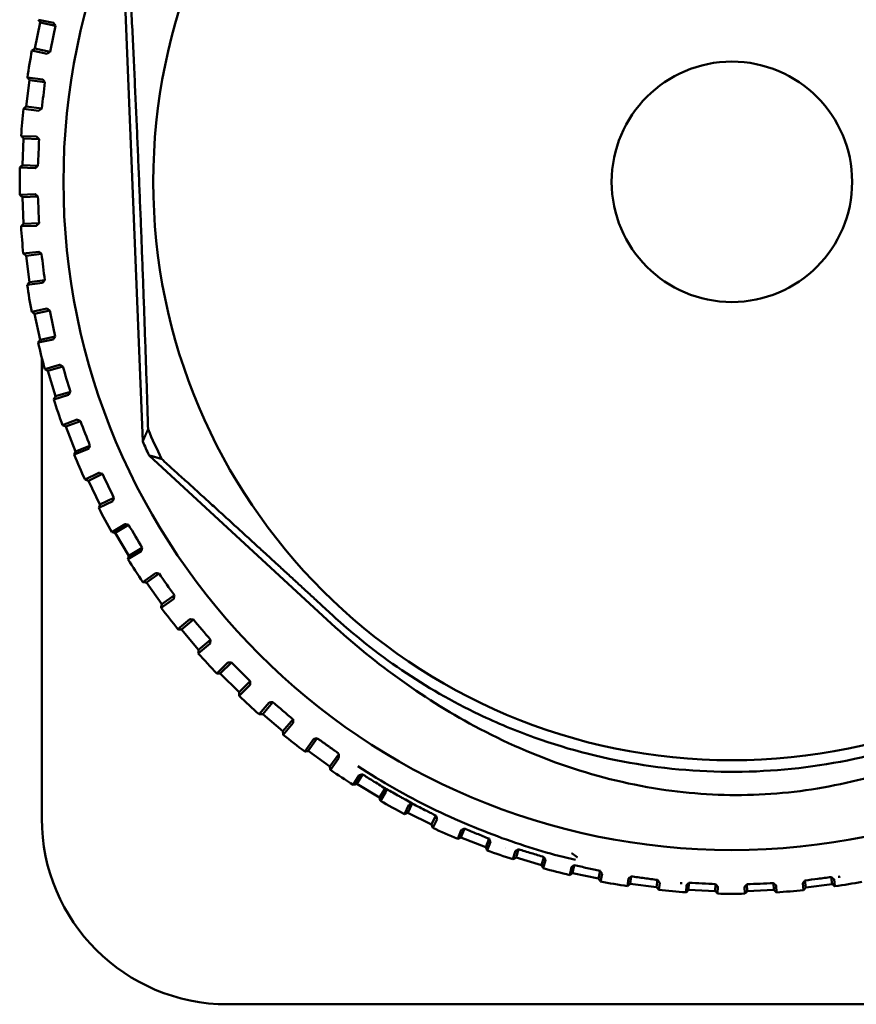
# Model space of a CAD drawing. Header units: millimetres. Extents: x 0 to 2239, y -60 to 841.
# Tile 26 of 151: x 326 to 342, y 390 to 408. Entities that reach past the tile are written whole.
import ezdxf

# ---------------------------------------------------------------- set-up
doc = ezdxf.new("R2010")
doc.units = ezdxf.units.MM
doc.layers.add('Sichtbar (ISO)', color=7, linetype='Continuous', lineweight=50)

msp = doc.modelspace()

# ---------------------------------------------------------------- linework, layer by layer
at = {"layer": 'Sichtbar (ISO)'}
for p, q in [((328.2824, 409.0433), (328.6409, 400.1711)), ((326.7121, 408.063), (326.609, 407.5737)), ((326.676, 408.1184), (326.9617, 408.0581)), ((326.9993, 408.0025), (326.7121, 408.063)), ((326.9993, 408.0025), (326.9841, 408.0253)), ((326.8394, 407.4775), (326.5537, 407.5376)), ((326.8962, 407.5132), (326.609, 407.5737)), ((326.8731, 407.4985), (326.8962, 407.5132)), ((326.5089, 406.9769), (326.4465, 406.4808)), ((326.4683, 407.0291), (326.758, 406.9927)), ((326.8, 406.9403), (326.5089, 406.9769)), ((326.8, 406.9403), (326.783, 406.9618)), ((326.6841, 406.4039), (326.3944, 406.4402)), ((326.7377, 406.4442), (326.4465, 406.4808)), ((326.7159, 406.4276), (326.7377, 406.4442)), ((326.3513, 405.9264), (326.643, 405.914)), ((326.396, 405.8778), (326.3749, 405.3782)), ((326.6892, 405.8654), (326.396, 405.8778)), ((326.6892, 405.8654), (326.6705, 405.8854)), ((326.6179, 405.3212), (326.3262, 405.3335)), ((326.6681, 405.3658), (326.3749, 405.3782)), ((326.6477, 405.3474), (326.6681, 405.3658)), ((326.3257, 404.8179), (326.6174, 404.8296)), ((326.6675, 404.7849), (326.3743, 404.773)), ((326.3743, 404.773), (326.3945, 404.2735)), ((326.6675, 404.7849), (326.6472, 404.8033)), ((326.6414, 404.2367), (326.3497, 404.2249)), ((326.6877, 404.2853), (326.3945, 404.2735)), ((326.6689, 404.2653), (326.6877, 404.2853)), ((326.3918, 403.711), (326.6815, 403.7467)), ((326.7351, 403.7063), (326.4439, 403.6703)), ((326.4439, 403.6703), (326.5052, 403.1741)), ((326.7351, 403.7063), (326.7134, 403.723)), ((326.7965, 403.2101), (326.5052, 403.1741)), ((326.7795, 403.1887), (326.7965, 403.2101)), ((326.7544, 403.1579), (326.4646, 403.122)), ((326.549, 402.6133), (326.8348, 402.6729)), ((326.8916, 402.637), (326.6043, 402.5771)), ((326.6043, 402.5771), (326.7064, 402.0876)), ((326.8916, 402.637), (326.8685, 402.6518)), ((326.9937, 402.1476), (326.7064, 402.0876)), ((326.9785, 402.1248), (326.9937, 402.1476)), ((326.956, 402.092), (326.6702, 402.0323)), ((326.7399, 401.746), (326.7399, 393.0629)), ((326.7963, 401.5324), (327.0763, 401.6153)), ((327.1358, 401.5843), (326.8544, 401.5008)), ((327.1358, 401.5843), (327.1116, 401.5972)), ((326.8544, 401.5008), (326.9966, 401.0215)), ((327.245, 401.0465), (326.9651, 400.9634)), ((327.278, 401.105), (326.9966, 401.0215)), ((327.2647, 401.081), (327.278, 401.105)), ((327.1321, 400.4756), (327.4042, 400.5814)), ((327.4661, 400.5554), (327.1926, 400.4489)), ((327.1926, 400.4489), (327.3739, 399.983)), ((327.4661, 400.5554), (327.4409, 400.5662)), ((327.6474, 400.0894), (327.3739, 399.983)), ((327.6361, 400.0644), (327.6474, 400.0894)), ((327.6194, 400.0284), (327.3473, 399.9225)), ((328.7607, 399.908), (332.1131, 396.8099)), ((327.554, 399.4501), (327.8164, 399.578)), ((327.8802, 399.5572), (327.6165, 399.4285)), ((327.8802, 399.5572), (327.8543, 399.5659)), ((327.6165, 399.4285), (327.8356, 398.9791)), ((328.0765, 399.0447), (327.8141, 398.9166)), ((328.0994, 399.1078), (327.8356, 398.9791)), ((328.0903, 399.082), (328.0994, 399.1078)), ((328.0591, 398.4629), (328.3101, 398.6121)), ((328.3754, 398.5966), (328.1232, 398.4466)), ((328.3754, 398.5966), (328.3488, 398.6031)), ((328.1232, 398.4466), (328.3787, 398.0169)), ((328.6133, 398.1021), (328.3624, 397.9528)), ((328.6309, 398.1669), (328.3787, 398.0169)), ((328.624, 398.1404), (328.6309, 398.1669)), ((328.644, 397.5209), (328.8818, 397.6903)), ((328.9482, 397.6802), (328.7092, 397.5099)), ((328.9482, 397.6802), (328.9212, 397.6845)), ((328.7092, 397.5099), (328.9994, 397.1027)), ((329.2384, 397.273), (328.9994, 397.1027)), ((329.2336, 397.2461), (329.2384, 397.273)), ((329.2262, 397.207), (328.9884, 397.0375)), ((329.3047, 396.6304), (329.5278, 396.8188)), ((329.5947, 396.8143), (329.3706, 396.6248)), ((329.5947, 396.8143), (329.5674, 396.8163)), ((329.3706, 396.6248), (329.6934, 396.243)), ((329.9108, 396.3656), (329.6879, 396.1771)), ((329.9175, 396.4324), (329.6934, 396.243)), ((329.915, 396.4051), (329.9175, 396.4324)), ((330.0367, 395.7974), (330.2434, 396.0036)), ((330.3105, 396.0047), (330.1028, 395.7973)), ((330.3105, 396.0047), (330.2831, 396.0044)), ((330.1028, 395.7973), (330.456, 395.4435)), ((330.6638, 395.6508), (330.456, 395.4435)), ((330.6635, 395.6234), (330.6638, 395.6508)), ((330.6626, 395.5837), (330.456, 395.3774)), ((330.835, 395.0278), (331.024, 395.2504)), ((331.0908, 395.2569), (330.9009, 395.0332)), ((331.0908, 395.2569), (331.0635, 395.2544)), ((330.9009, 395.0332), (331.2821, 394.7097)), ((331.472, 394.9334), (331.2821, 394.7097)), ((331.4764, 394.8664), (331.2875, 394.6438)), ((331.474, 394.9061), (331.472, 394.9334)), ((331.6941, 394.3267), (331.8641, 394.5641)), ((331.9301, 394.5762), (331.7593, 394.3375)), ((331.9301, 394.5762), (331.9031, 394.5715)), ((331.7593, 394.3375), (332.166, 394.0466)), ((332.3328, 394.2797), (332.166, 394.0466)), ((332.3285, 394.1935), (332.1768, 393.9814)), ((332.3141, 394.2997), (332.3328, 394.2797)), ((332.6082, 393.699), (332.7156, 393.8786)), ((332.7802, 393.8959), (332.6723, 393.7151)), ((332.6723, 393.7151), (333.1016, 393.4588)), ((333.2056, 393.633), (333.1016, 393.4588)), ((333.2204, 393.5667), (333.1178, 393.3947)), ((333.571, 393.1488), (333.656, 393.3222)), ((333.719, 393.3447), (333.6335, 393.1702)), ((333.6335, 393.1702), (334.0825, 392.9502)), ((334.1649, 393.1183), (334.0825, 392.9502)), ((334.1852, 393.0536), (334.1039, 392.8877)), ((334.5759, 392.6801), (334.6408, 392.8458)), ((334.7018, 392.8735), (334.6365, 392.7066)), ((334.6365, 392.7066), (335.1021, 392.5244)), ((335.165, 392.6852), (335.1021, 392.5244)), ((335.1906, 392.6224), (335.1286, 392.4638)), ((335.6161, 392.296), (335.6631, 392.4532)), ((335.7216, 392.4858), (335.6743, 392.3273)), ((335.6743, 392.3273), (336.1534, 392.1842)), ((336.199, 392.337), (336.1534, 392.1842)), ((336.2297, 392.2767), (336.1848, 392.1261)), ((336.6845, 391.999), (336.7158, 392.1474)), ((336.7714, 392.1847), (336.7399, 392.0351)), ((336.7399, 392.0351), (337.2291, 391.932)), ((337.2596, 392.0766), (337.2291, 391.932)), ((337.2952, 392.0191), (337.2652, 391.8767)), ((337.7737, 391.7913), (337.7913, 391.9311)), ((337.8437, 391.9729), (337.8259, 391.8319)), ((338.3392, 391.9064), (338.322, 391.7695)), ((341.1165, 391.8968), (341.1325, 391.7669)), ((341.6124, 391.9609), (341.6288, 391.8282)), ((341.6646, 391.9189), (341.6809, 391.7876)), ((337.8259, 391.8319), (338.322, 391.7695)), ((338.3795, 391.8522), (338.3626, 391.7174)), ((338.8764, 391.6743), (338.882, 391.8065)), ((338.9307, 391.8525), (338.9251, 391.719)), ((338.9251, 391.719), (339.4246, 391.6979)), ((339.4302, 391.8287), (339.4246, 391.6979)), ((339.4748, 391.7782), (339.4694, 391.6492)), ((339.985, 391.6487), (339.9799, 391.7762)), ((340.0246, 391.8263), (340.0298, 391.6973)), ((340.0298, 391.6973), (340.5294, 391.7175)), ((340.5242, 391.8465), (340.5294, 391.7175)), ((340.5728, 391.8002), (340.578, 391.6727)), ((341.0919, 391.7148), (341.0761, 391.8429)), ((341.1325, 391.7669), (341.6288, 391.8282)), ((349.2399, 389.5629), (330.2399, 389.5629))]:
    msp.add_line(p, q, dxfattribs=at)
for radius in [12.5922, 10.9, 2.2657]:
    msp.add_circle((339.7399, 405.0629), radius, dxfattribs=at)
for centre, radius, start, end in [((339.7399, 405.0629), 13.4165, 169.37081, 171.57289), ((339.7399, 405.0629), 13.4165, 174.10766, 176.30973), ((339.7399, 405.0629), 13.4165, 178.8445, 181.04658), ((339.7399, 405.0629), 13.4165, 183.58134, 185.78342), ((339.7399, 405.0629), 13.4165, 188.31818, 190.52026), ((339.7399, 405.0629), 13.4165, 193.05502, 195.2571), ((339.7399, 405.0629), 13.4165, 197.79187, 199.99394), ((339.7399, 405.0629), 11.9457, 202.9747, 205.92827), ((339.7399, 405.0629), 12.1292, 203.78511, 205.1509), ((339.7399, 405.0629), 13.4165, 202.52871, 204.73079), ((339.7399, 405.0629), 13.4165, 207.26555, 209.46763), ((339.7399, 405.0629), 13.4165, 212.00239, 214.20447), ((339.7399, 405.0629), 13.4165, 216.73924, 218.94131), ((339.7399, 405.0629), 13.4165, 221.47608, 223.67815), ((339.7399, 405.0629), 13.4165, 226.21292, 228.415), ((339.7399, 405.0629), 13.4165, 230.94976, 233.15184), ((339.7399, 405.0629), 13.4165, 235.6866, 237.88868), ((339.7399, 405.0629), 13.4165, 240.42345, 242.62552), ((330.2399, 393.0629), 3.5, 180, 270), ((339.7399, 405.0629), 13.4165, 245.16029, 247.36236), ((339.7399, 405.0629), 13.4165, 249.89713, 252.09921), ((339.7399, 405.0629), 13.25, 251.23893, 251.24156), ((339.7399, 405.0629), 13.4165, 254.63397, 256.83605), ((339.7399, 405.0629), 13.25, 278.68604, 278.85886), ((339.7399, 405.0629), 13.4165, 259.37081, 261.57289), ((339.7399, 405.0629), 13.4165, 264.10766, 266.30973), ((339.7399, 405.0629), 13.25, 265.76983, 265.94256), ((339.7399, 405.0629), 13.4165, 273.58134, 275.78342), ((339.7399, 405.0629), 13.4165, 278.31818, 280.52026), ((339.7399, 405.0629), 13.4165, 268.8445, 271.04658)]:
    msp.add_arc(centre, radius, start, end, dxfattribs=at)
for centre, major_axis, ratio, start_param, end_param in [((326.7284, 407.8041), (2.648, 12.5693), 0.0174576, 4.6929252, 4.7318528), ((326.5464, 406.7202), (1.601, 12.745), 0.0174576, 4.6929252, 4.7318528), ((326.4546, 405.6251), (0.543, 12.8337), 0.0174576, 4.6929252, 4.7318528), ((326.4536, 404.526), (-0.5186, 12.8347), 0.0174576, 4.6929252, 4.7318528), ((326.5433, 403.4307), (-1.5767, 12.748), 0.0174576, 4.6929252, 4.7318528), ((326.7232, 402.3465), (-2.6241, 12.5743), 0.0174576, 4.6929252, 4.7318528), ((326.9919, 401.2809), (-3.6535, 12.3146), 0.0174576, 4.6929252, 4.7318528), ((327.3478, 400.2411), (-4.6579, 11.9709), 0.0174576, 4.6929252, 4.7318528), ((327.7883, 399.2342), (-5.6306, 11.5453), 0.0174576, 4.6929252, 4.7318528), ((328.3105, 398.2672), (-6.5647, 11.0409), 0.0174576, 4.6929252, 4.7318528), ((328.9107, 397.3465), (-7.4541, 10.4611), 0.0174576, 4.6929252, 4.7318528), ((329.5849, 396.4786), (-8.2925, 9.8098), 0.0174576, 4.6929252, 4.7318528), ((330.3285, 395.6693), (-9.0743, 9.0915), 0.0174576, 4.6929252, 4.7318528), ((331.1363, 394.9242), (-9.794, 8.3111), 0.0174576, 4.6929252, 4.7318528), ((332.2306, 394.3582), (-0.0857, 0.0606), 0.0233277, 3.4789256, 4.4850907), ((332.2442, 394.3495), (0.0701, -0.0502), 0.0174524, 0.0869385, 0.2774065)]:
    msp.add_ellipse(centre, major_axis=major_axis, ratio=ratio, start_param=start_param, end_param=end_param, dxfattribs=at)
for points, weights in [([(328.7418, 400.4002), (328.6115, 404.6132), (328.4015, 408.823)], [1.23096562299, 1.32029098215, 1.23096562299]), ([(328.6409, 400.1711), (328.6928, 400.287), (328.7418, 400.4002)], [1.00009573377, 1.0002702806, 1.00015667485]), ([(328.9967, 399.8397), (328.8805, 399.874), (328.7607, 399.908)], [1.00015185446, 1.00025746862, 1.00009121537]), ([(328.9967, 399.8397), (330.6668, 398.3263), (332.2028, 396.9069)], [1.2314661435, 1.27927488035, 1.27927488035]), ([(332.2512, 394.3465), (332.0907, 394.4614), (331.9301, 394.5762)], [1.69322830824, 1.69337500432, 1.69312184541])]:
    msp.add_rational_spline(points, weights, degree=2, dxfattribs=at)
for points in [[(326.676, 408.1183), (326.676, 408.1184), (326.676, 408.1184), (326.676, 408.1184)], [(326.676, 408.1183), (326.688, 408.0999), (326.7001, 408.0814), (326.7121, 408.063)], [(326.609, 407.5737), (326.5906, 407.5617), (326.5721, 407.5497), (326.5537, 407.5376)], [(326.5537, 407.5376), (326.5537, 407.5376), (326.5537, 407.5376), (326.5537, 407.5376)], [(326.4683, 407.0291), (326.4683, 407.0291), (326.4683, 407.0291), (326.4683, 407.0291)], [(326.4683, 407.0291), (326.4818, 407.0117), (326.4953, 406.9943), (326.5089, 406.9769)], [(326.3943, 406.4403), (326.3943, 406.4403), (326.3943, 406.4403), (326.3944, 406.4403)], [(326.4465, 406.4808), (326.4291, 406.4673), (326.4118, 406.4538), (326.3944, 406.4403)], [(326.3513, 405.9264), (326.3513, 405.9264), (326.3513, 405.9264), (326.3513, 405.9264)], [(326.3513, 405.9264), (326.3662, 405.9102), (326.3811, 405.894), (326.396, 405.8778)], [(326.3749, 405.3782), (326.3586, 405.3633), (326.3424, 405.3484), (326.3262, 405.3335)], [(326.3262, 405.3335), (326.3262, 405.3335), (326.3262, 405.3335), (326.3262, 405.3335)], [(326.3257, 404.8179), (326.3257, 404.8179), (326.3257, 404.8179), (326.3257, 404.8179)], [(326.3257, 404.8179), (326.3419, 404.8029), (326.3581, 404.788), (326.3743, 404.773)], [(326.3496, 404.2249), (326.3496, 404.2249), (326.3497, 404.2249), (326.3497, 404.2249)], [(326.3945, 404.2735), (326.3795, 404.2573), (326.3646, 404.2411), (326.3497, 404.2249)], [(326.3918, 403.711), (326.3918, 403.711), (326.3917, 403.711), (326.3917, 403.711)], [(326.3918, 403.711), (326.4091, 403.6974), (326.4265, 403.6839), (326.4439, 403.6703)], [(326.5052, 403.1741), (326.4917, 403.1567), (326.4782, 403.1393), (326.4646, 403.122)], [(326.4646, 403.122), (326.4646, 403.122), (326.4646, 403.122), (326.4646, 403.122)], [(326.549, 402.6133), (326.549, 402.6133), (326.549, 402.6133), (326.549, 402.6133)], [(326.549, 402.6133), (326.5674, 402.6012), (326.5859, 402.5892), (326.6043, 402.5771)], [(326.7064, 402.0876), (326.6944, 402.0692), (326.6823, 402.0508), (326.6702, 402.0323)], [(326.6702, 402.0323), (326.6702, 402.0323), (326.6702, 402.0323), (326.6702, 402.0323)], [(326.7963, 401.5324), (326.7963, 401.5324), (326.7963, 401.5324), (326.7963, 401.5324)], [(326.7963, 401.5324), (326.8157, 401.5218), (326.8351, 401.5113), (326.8544, 401.5008)], [(326.9966, 401.0215), (326.9861, 401.0021), (326.9756, 400.9828), (326.9651, 400.9634)], [(326.9651, 400.9634), (326.9651, 400.9634), (326.9651, 400.9634), (326.9651, 400.9634)], [(327.1321, 400.4755), (327.1321, 400.4755), (327.1321, 400.4755), (327.1321, 400.4755)], [(327.1321, 400.4755), (327.1523, 400.4667), (327.1724, 400.4578), (327.1926, 400.4489)], [(327.3739, 399.983), (327.365, 399.9628), (327.3562, 399.9426), (327.3473, 399.9225)], [(327.3473, 399.9224), (327.3473, 399.9224), (327.3473, 399.9225), (327.3473, 399.9225)], [(327.554, 399.4501), (327.554, 399.4501), (327.554, 399.4501), (327.554, 399.4501)], [(327.554, 399.4501), (327.5748, 399.4429), (327.5956, 399.4357), (327.6165, 399.4285)], [(327.8356, 398.9791), (327.8285, 398.9583), (327.8213, 398.9375), (327.8141, 398.9167)], [(327.8141, 398.9166), (327.8141, 398.9166), (327.8141, 398.9166), (327.8141, 398.9167)], [(328.0591, 398.4629), (328.0591, 398.4629), (328.0591, 398.4629), (328.0591, 398.4629)], [(328.0591, 398.4629), (328.0805, 398.4575), (328.1018, 398.4521), (328.1232, 398.4466)], [(328.3787, 398.0169), (328.3733, 397.9955), (328.3678, 397.9742), (328.3624, 397.9528)], [(328.3624, 397.9528), (328.3624, 397.9528), (328.3624, 397.9528), (328.3624, 397.9528)], [(328.644, 397.5209), (328.644, 397.5209), (328.644, 397.5209), (328.644, 397.5209)], [(328.644, 397.5209), (328.6658, 397.5172), (328.6875, 397.5136), (328.7092, 397.5099)], [(328.9994, 397.1027), (328.9957, 397.081), (328.9921, 397.0593), (328.9884, 397.0376)], [(328.9884, 397.0375), (328.9884, 397.0375), (328.9884, 397.0375), (328.9884, 397.0376)], [(329.3048, 396.6303), (329.3047, 396.6303), (329.3047, 396.6303), (329.3047, 396.6303)], [(329.3048, 396.6303), (329.3267, 396.6285), (329.3487, 396.6267), (329.3706, 396.6248)], [(329.6934, 396.243), (329.6915, 396.221), (329.6897, 396.1991), (329.6879, 396.1771)], [(329.6879, 396.1771), (329.6879, 396.1771), (329.6879, 396.1771), (329.6879, 396.1771)], [(330.0367, 395.7974), (330.0367, 395.7974), (330.0367, 395.7974), (330.0367, 395.7974)], [(330.0367, 395.7974), (330.0588, 395.7974), (330.0808, 395.7974), (330.1028, 395.7973)], [(330.456, 395.4435), (330.456, 395.4214), (330.456, 395.3994), (330.456, 395.3774)], [(330.456, 395.3773), (330.456, 395.3773), (330.456, 395.3774), (330.456, 395.3774)], [(330.835, 395.0278), (330.857, 395.0296), (330.8789, 395.0314), (330.9009, 395.0332)], [(330.835, 395.0278), (330.835, 395.0278), (330.835, 395.0278), (330.835, 395.0278)], [(331.2821, 394.7097), (331.2839, 394.6877), (331.2857, 394.6657), (331.2875, 394.6438)], [(331.2875, 394.6438), (331.2875, 394.6438), (331.2875, 394.6438), (331.2875, 394.6438)], [(331.6941, 394.3267), (331.7159, 394.3303), (331.7376, 394.3339), (331.7593, 394.3375)], [(331.6941, 394.3267), (331.6941, 394.3267), (331.6941, 394.3267), (331.6941, 394.3267)], [(332.166, 394.0466), (332.1696, 394.0248), (332.1732, 394.0031), (332.1768, 393.9814)], [(332.1768, 393.9814), (332.1768, 393.9814), (332.1768, 393.9814), (332.1768, 393.9814)], [(332.6082, 393.699), (332.6296, 393.7043), (332.6509, 393.7097), (332.6723, 393.7151)], [(332.6082, 393.699), (332.6082, 393.6989), (332.6082, 393.6989), (332.6082, 393.6989)], [(333.1016, 393.4588), (333.107, 393.4374), (333.1123, 393.416), (333.1177, 393.3947)], [(333.1177, 393.3946), (333.1177, 393.3946), (333.1177, 393.3947), (333.1177, 393.3947)], [(333.571, 393.1488), (333.5918, 393.156), (333.6127, 393.1631), (333.6335, 393.1702)], [(333.571, 393.1488), (333.571, 393.1488), (333.571, 393.1488), (333.571, 393.1488)], [(334.0825, 392.9502), (334.0896, 392.9294), (334.0968, 392.9085), (334.1039, 392.8877)], [(334.1039, 392.8876), (334.1039, 392.8876), (334.1039, 392.8877), (334.1039, 392.8877)], [(334.5759, 392.6801), (334.5961, 392.6889), (334.6163, 392.6977), (334.6365, 392.7066)], [(334.5759, 392.6801), (334.5759, 392.6801), (334.5759, 392.6801), (334.5759, 392.6801)], [(335.1021, 392.5244), (335.1109, 392.5042), (335.1198, 392.484), (335.1286, 392.4638)], [(335.1286, 392.4638), (335.1286, 392.4638), (335.1286, 392.4638), (335.1286, 392.4638)], [(335.6161, 392.296), (335.6355, 392.3064), (335.6549, 392.3169), (335.6743, 392.3273)], [(335.6161, 392.296), (335.6161, 392.2959), (335.6161, 392.2959), (335.6161, 392.2959)], [(336.1534, 392.1842), (336.1638, 392.1648), (336.1743, 392.1455), (336.1848, 392.1261)], [(336.1848, 392.126), (336.1848, 392.126), (336.1848, 392.1261), (336.1848, 392.1261)], [(336.6845, 391.999), (336.703, 392.011), (336.7214, 392.0231), (336.7399, 392.0351)], [(336.6845, 391.999), (336.6845, 391.999), (336.6845, 391.999), (336.6845, 391.999)], [(337.2291, 391.932), (337.2412, 391.9136), (337.2532, 391.8951), (337.2652, 391.8767)], [(337.2652, 391.8766), (337.2652, 391.8766), (337.2652, 391.8767), (337.2652, 391.8767)], [(337.7737, 391.7913), (337.7911, 391.8048), (337.8085, 391.8183), (337.8259, 391.8319)], [(337.7737, 391.7913), (337.7737, 391.7913), (337.7737, 391.7913), (337.7737, 391.7913)], [(338.322, 391.7695), (338.3356, 391.7521), (338.3491, 391.7347), (338.3626, 391.7174)], [(338.3626, 391.7173), (338.3626, 391.7173), (338.3626, 391.7173), (338.3626, 391.7174)], [(338.8764, 391.6743), (338.8926, 391.6892), (338.9089, 391.7041), (338.9251, 391.719)], [(340.5294, 391.7175), (340.5456, 391.7025), (340.5618, 391.6876), (340.578, 391.6727)], [(341.0919, 391.7148), (341.1054, 391.7321), (341.119, 391.7495), (341.1325, 391.7669)], [(341.0919, 391.7148), (341.0919, 391.7147), (341.0919, 391.7147), (341.0919, 391.7147)], [(341.6288, 391.8282), (341.6461, 391.8147), (341.6635, 391.8011), (341.6809, 391.7876)], [(341.6809, 391.7876), (341.6809, 391.7876), (341.6809, 391.7876), (341.6809, 391.7876)], [(338.8764, 391.6743), (338.8764, 391.6743), (338.8764, 391.6743), (338.8764, 391.6743)], [(339.4246, 391.6979), (339.4395, 391.6816), (339.4544, 391.6654), (339.4694, 391.6492)], [(339.4694, 391.6492), (339.4694, 391.6492), (339.4694, 391.6492), (339.4694, 391.6492)], [(339.985, 391.6487), (339.9999, 391.6649), (340.0149, 391.6811), (340.0298, 391.6973)], [(339.985, 391.6487), (339.985, 391.6487), (339.985, 391.6487), (339.985, 391.6487)], [(340.578, 391.6726), (340.578, 391.6726), (340.578, 391.6727), (340.578, 391.6727)]]:
    msp.add_open_spline(points, degree=3, dxfattribs=at)
for points, knots in [([(326.9841, 408.0253), (326.983, 408.027), (326.9818, 408.0287), (326.9752, 408.0387), (326.9696, 408.0471), (326.9637, 408.0556), (326.9619, 408.058), (326.9617, 408.0581)], [-0.0079867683, -0.0079867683, -0.0079867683, -0.0079867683, -0.0072465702, -0.0072465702, -0.0033214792, -0.0033214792, -0.0001731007, -0.0001731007, -0.0001731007, -0.0001731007]), ([(326.8394, 407.4775), (326.8396, 407.4775), (326.8422, 407.479), (326.851, 407.4844), (326.8596, 407.4898), (326.8697, 407.4963), (326.8714, 407.4974), (326.8731, 407.4985)], [-0.0711820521, -0.0711820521, -0.0711820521, -0.0711820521, -0.0680336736, -0.0680336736, -0.0641085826, -0.0641085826, -0.0633683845, -0.0633683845, -0.0633683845, -0.0633683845]), ([(326.783, 406.9618), (326.7818, 406.9634), (326.7805, 406.965), (326.7731, 406.9744), (326.7667, 406.9823), (326.7602, 406.9903), (326.7582, 406.9926), (326.758, 406.9927)], [-0.0079867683, -0.0079867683, -0.0079867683, -0.0079867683, -0.0072465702, -0.0072465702, -0.0033214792, -0.0033214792, -0.0001731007, -0.0001731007, -0.0001731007, -0.0001731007]), ([(326.6841, 406.4039), (326.6843, 406.4039), (326.6868, 406.4057), (326.6951, 406.4118), (326.7032, 406.4179), (326.7127, 406.4251), (326.7143, 406.4264), (326.7159, 406.4276)], [-0.0711820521, -0.0711820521, -0.0711820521, -0.0711820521, -0.0680336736, -0.0680336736, -0.0641085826, -0.0641085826, -0.0633683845, -0.0633683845, -0.0633683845, -0.0633683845]), ([(326.6705, 405.8854), (326.6691, 405.8869), (326.6677, 405.8883), (326.6595, 405.8971), (326.6526, 405.9044), (326.6454, 405.9119), (326.6432, 405.914), (326.643, 405.914)], [-0.0079867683, -0.0079867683, -0.0079867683, -0.0079867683, -0.0072465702, -0.0072465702, -0.0033214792, -0.0033214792, -0.0001731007, -0.0001731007, -0.0001731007, -0.0001731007]), ([(326.6179, 405.3212), (326.6181, 405.3212), (326.6205, 405.3232), (326.6282, 405.33), (326.6358, 405.3367), (326.6447, 405.3447), (326.6462, 405.3461), (326.6477, 405.3474)], [-0.0711820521, -0.0711820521, -0.0711820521, -0.0711820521, -0.0680336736, -0.0680336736, -0.0641085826, -0.0641085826, -0.0633683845, -0.0633683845, -0.0633683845, -0.0633683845]), ([(326.6472, 404.8033), (326.6457, 404.8047), (326.6442, 404.806), (326.6353, 404.8141), (326.6278, 404.8208), (326.62, 404.8276), (326.6177, 404.8295), (326.6174, 404.8296)], [-0.0079867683, -0.0079867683, -0.0079867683, -0.0079867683, -0.0072465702, -0.0072465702, -0.0033214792, -0.0033214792, -0.0001731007, -0.0001731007, -0.0001731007, -0.0001731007]), ([(326.6414, 404.2367), (326.6416, 404.2368), (326.6438, 404.2389), (326.651, 404.2463), (326.6579, 404.2536), (326.6661, 404.2623), (326.6675, 404.2638), (326.6689, 404.2653)], [-0.0711820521, -0.0711820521, -0.0711820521, -0.0711820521, -0.0680336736, -0.0680336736, -0.0641085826, -0.0641085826, -0.0633683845, -0.0633683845, -0.0633683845, -0.0633683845]), ([(326.7134, 403.723), (326.7117, 403.7242), (326.7101, 403.7255), (326.7006, 403.7327), (326.6925, 403.7388), (326.6842, 403.745), (326.6818, 403.7467), (326.6815, 403.7467)], [-0.0079867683, -0.0079867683, -0.0079867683, -0.0079867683, -0.0072465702, -0.0072465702, -0.0033214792, -0.0033214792, -0.0001731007, -0.0001731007, -0.0001731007, -0.0001731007]), ([(326.7544, 403.1579), (326.7546, 403.1579), (326.7566, 403.1602), (326.7631, 403.1682), (326.7694, 403.1761), (326.7769, 403.1855), (326.7782, 403.187), (326.7795, 403.1887)], [-0.0711820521, -0.0711820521, -0.0711820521, -0.0711820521, -0.0680336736, -0.0680336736, -0.0641085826, -0.0641085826, -0.0633683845, -0.0633683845, -0.0633683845, -0.0633683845]), ([(326.8685, 402.6518), (326.8668, 402.653), (326.8651, 402.654), (326.855, 402.6605), (326.8464, 402.6659), (326.8377, 402.6714), (326.8351, 402.6729), (326.8348, 402.6729)], [-0.0079867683, -0.0079867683, -0.0079867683, -0.0079867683, -0.0072465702, -0.0072465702, -0.0033214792, -0.0033214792, -0.0001731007, -0.0001731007, -0.0001731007, -0.0001731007]), ([(326.956, 402.092), (326.9562, 402.0921), (326.958, 402.0946), (326.9639, 402.1031), (326.9696, 402.1114), (326.9762, 402.1214), (326.9773, 402.1231), (326.9785, 402.1248)], [-0.0711820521, -0.0711820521, -0.0711820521, -0.0711820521, -0.0680336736, -0.0680336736, -0.0641085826, -0.0641085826, -0.0633683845, -0.0633683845, -0.0633683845, -0.0633683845]), ([(327.1116, 401.5972), (327.1097, 401.5981), (327.108, 401.5991), (327.0974, 401.6047), (327.0884, 401.6094), (327.0792, 401.6141), (327.0765, 401.6154), (327.0763, 401.6153)], [-0.0079867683, -0.0079867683, -0.0079867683, -0.0079867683, -0.0072465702, -0.0072465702, -0.0033214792, -0.0033214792, -0.0001731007, -0.0001731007, -0.0001731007, -0.0001731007]), ([(327.245, 401.0465), (327.2452, 401.0466), (327.2468, 401.0492), (327.252, 401.0581), (327.2569, 401.067), (327.2627, 401.0774), (327.2637, 401.0792), (327.2647, 401.081)], [-0.0711820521, -0.0711820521, -0.0711820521, -0.0711820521, -0.0680336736, -0.0680336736, -0.0641085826, -0.0641085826, -0.0633683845, -0.0633683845, -0.0633683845, -0.0633683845]), ([(327.4409, 400.5662), (327.439, 400.567), (327.4372, 400.5678), (327.4261, 400.5725), (327.4168, 400.5764), (327.4073, 400.5803), (327.4044, 400.5814), (327.4042, 400.5814)], [-0.0079867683, -0.0079867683, -0.0079867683, -0.0079867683, -0.0072465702, -0.0072465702, -0.0033214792, -0.0033214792, -0.0001731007, -0.0001731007, -0.0001731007, -0.0001731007]), ([(327.6194, 400.0284), (327.6196, 400.0285), (327.6209, 400.0312), (327.6253, 400.0406), (327.6295, 400.0498), (327.6345, 400.0607), (327.6353, 400.0625), (327.6361, 400.0644)], [-0.0711820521, -0.0711820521, -0.0711820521, -0.0711820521, -0.0680336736, -0.0680336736, -0.0641085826, -0.0641085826, -0.0633683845, -0.0633683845, -0.0633683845, -0.0633683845]), ([(327.8543, 399.5659), (327.8523, 399.5665), (327.8504, 399.5672), (327.839, 399.5709), (327.8294, 399.5741), (327.8196, 399.5772), (327.8167, 399.5781), (327.8164, 399.578)], [-0.0079867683, -0.0079867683, -0.0079867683, -0.0079867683, -0.0072465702, -0.0072465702, -0.0033214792, -0.0033214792, -0.0001731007, -0.0001731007, -0.0001731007, -0.0001731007]), ([(328.0765, 399.0447), (328.0767, 399.0448), (328.0778, 399.0476), (328.0814, 399.0573), (328.0849, 399.0668), (328.0889, 399.0781), (328.0896, 399.08), (328.0903, 399.082)], [-0.0711820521, -0.0711820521, -0.0711820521, -0.0711820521, -0.0680336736, -0.0680336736, -0.0641085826, -0.0641085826, -0.0633683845, -0.0633683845, -0.0633683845, -0.0633683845]), ([(328.3488, 398.6031), (328.3468, 398.6036), (328.3448, 398.6041), (328.3332, 398.6069), (328.3234, 398.6093), (328.3133, 398.6116), (328.3103, 398.6122), (328.3101, 398.6121)], [-0.0079867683, -0.0079867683, -0.0079867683, -0.0079867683, -0.0072465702, -0.0072465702, -0.0033214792, -0.0033214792, -0.0001731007, -0.0001731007, -0.0001731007, -0.0001731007]), ([(328.6133, 398.1021), (328.6135, 398.1022), (328.6144, 398.1051), (328.6172, 398.1151), (328.6198, 398.1248), (328.6229, 398.1364), (328.6234, 398.1384), (328.624, 398.1404)], [-0.0711820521, -0.0711820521, -0.0711820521, -0.0711820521, -0.0680336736, -0.0680336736, -0.0641085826, -0.0641085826, -0.0633683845, -0.0633683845, -0.0633683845, -0.0633683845]), ([(328.9212, 397.6845), (328.9191, 397.6849), (328.9171, 397.6852), (328.9053, 397.687), (328.8953, 397.6886), (328.8851, 397.69), (328.8821, 397.6904), (328.8818, 397.6903)], [-0.0079867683, -0.0079867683, -0.0079867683, -0.0079867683, -0.0072465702, -0.0072465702, -0.0033214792, -0.0033214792, -0.0001731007, -0.0001731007, -0.0001731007, -0.0001731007]), ([(332.2028, 396.9069), (333.0275, 396.1447), (333.965, 395.5084), (335.3194, 394.8628), (335.6655, 394.7186), (337.3582, 394.1125), (338.7805, 393.8943), (341.6225, 394.0124), (343.0219, 394.3479), (344.6565, 395.0915), (344.9876, 395.2628), (346.2769, 396.0135), (347.1544, 396.7201), (347.9106, 397.5416)], [0.000001, 0.000001, 0.000001, 0.000001, 0.3368888, 0.3368888, 0.448865, 0.448865, 0.8741256, 0.8741256, 1.2993584, 1.2993584, 1.4106845, 1.4106845, 1.7455959, 1.7455959, 1.7455959, 1.7455959]), ([(332.1131, 396.8099), (332.9578, 396.0293), (333.8818, 395.3489), (336.0191, 394.201), (337.2321, 393.7801), (339.0771, 393.519), (339.6669, 393.4882), (340.8419, 393.542), (341.4265, 393.6259), (343.1711, 394.0365), (344.2803, 394.5226), (346.3025, 395.8012), (347.2016, 396.5764), (348.0078, 397.4521)], [0.000001, 0.000001, 0.000001, 0.000001, 0.3450553, 0.3450553, 0.7303283, 0.7303283, 0.9071964, 0.9071964, 1.0836736, 1.0836736, 1.4456527, 1.4456527, 1.8012035, 1.8012035, 1.8012035, 1.8012035]), ([(329.2262, 397.207), (329.2263, 397.2072), (329.227, 397.2102), (329.2289, 397.2203), (329.2308, 397.2302), (329.2329, 397.242), (329.2332, 397.244), (329.2336, 397.2461)], [-0.0711820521, -0.0711820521, -0.0711820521, -0.0711820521, -0.0680336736, -0.0680336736, -0.0641085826, -0.0641085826, -0.0633683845, -0.0633683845, -0.0633683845, -0.0633683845]), ([(329.5674, 396.8163), (329.5653, 396.8165), (329.5633, 396.8166), (329.5514, 396.8175), (329.5413, 396.8182), (329.531, 396.8188), (329.528, 396.8189), (329.5278, 396.8188)], [-0.0079867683, -0.0079867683, -0.0079867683, -0.0079867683, -0.0072465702, -0.0072465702, -0.0033214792, -0.0033214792, -0.0001731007, -0.0001731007, -0.0001731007, -0.0001731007]), ([(329.9108, 396.3656), (329.911, 396.3658), (329.9114, 396.3688), (329.9125, 396.3791), (329.9135, 396.3892), (329.9146, 396.4011), (329.9148, 396.4031), (329.915, 396.4051)], [-0.0711820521, -0.0711820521, -0.0711820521, -0.0711820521, -0.0680336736, -0.0680336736, -0.0641085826, -0.0641085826, -0.0633683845, -0.0633683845, -0.0633683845, -0.0633683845]), ([(330.2831, 396.0044), (330.2811, 396.0044), (330.2791, 396.0044), (330.2671, 396.0043), (330.257, 396.0042), (330.2466, 396.0039), (330.2436, 396.0038), (330.2434, 396.0036)], [-0.0079867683, -0.0079867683, -0.0079867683, -0.0079867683, -0.0072465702, -0.0072465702, -0.0033214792, -0.0033214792, -0.0001731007, -0.0001731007, -0.0001731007, -0.0001731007]), ([(330.6626, 395.5837), (330.6627, 395.5839), (330.6629, 395.5869), (330.6632, 395.5972), (330.6633, 395.6073), (330.6634, 395.6193), (330.6635, 395.6213), (330.6635, 395.6234)], [-0.0711820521, -0.0711820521, -0.0711820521, -0.0711820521, -0.0680336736, -0.0680336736, -0.0641085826, -0.0641085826, -0.0633683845, -0.0633683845, -0.0633683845, -0.0633683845]), ([(331.0635, 395.2544), (331.0614, 395.2543), (331.0594, 395.2541), (331.0475, 395.253), (331.0374, 395.252), (331.0272, 395.2509), (331.0242, 395.2505), (331.024, 395.2504)], [-0.0079867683, -0.0079867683, -0.0079867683, -0.0079867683, -0.0072465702, -0.0072465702, -0.0033214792, -0.0033214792, -0.0001731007, -0.0001731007, -0.0001731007, -0.0001731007]), ([(331.4764, 394.8664), (331.4765, 394.8666), (331.4764, 394.8697), (331.4758, 394.88), (331.4752, 394.8901), (331.4743, 394.902), (331.4742, 394.904), (331.474, 394.9061)], [-0.0711820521, -0.0711820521, -0.0711820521, -0.0711820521, -0.0680336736, -0.0680336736, -0.0641085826, -0.0641085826, -0.0633683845, -0.0633683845, -0.0633683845, -0.0633683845]), ([(331.9031, 394.5715), (331.9011, 394.5711), (331.8991, 394.5707), (331.8873, 394.5687), (331.8773, 394.5669), (331.8672, 394.5649), (331.8642, 394.5643), (331.8641, 394.5641)], [-0.0079867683, -0.0079867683, -0.0079867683, -0.0079867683, -0.0072465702, -0.0072465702, -0.0033214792, -0.0033214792, -0.0001731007, -0.0001731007, -0.0001731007, -0.0001731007]), ([(332.3285, 394.1935), (332.3287, 394.1938), (332.3289, 394.1942), (332.3305, 394.1977), (332.3313, 394.2037), (332.3333, 394.2253), (332.3336, 394.2505), (332.3328, 394.2797)], [-0.56820326, -0.56820326, -0.56820326, -0.56820326, -0.5621239, -0.5621239, -0.52178613, -0.52178613, -0.42946614, -0.42946614, -0.42946614, -0.42946614]), ([(332.6961, 394.0497), (333.1525, 393.7538), (334.0656, 393.229), (335.5236, 392.6293), (336.3798, 392.3763), (336.7935, 392.2841)], [0, 0, 0, 0, 0.33333333, 0.66666667, 0.99999825, 0.99999825, 0.99999825, 0.99999825]), ([(332.7802, 393.8959), (332.7746, 393.8945), (332.769, 393.893), (332.7582, 393.8903), (332.7531, 393.889), (332.7419, 393.8861), (332.7364, 393.8846), (332.7269, 393.8821), (332.7234, 393.8811), (332.7172, 393.8793), (332.7157, 393.8788), (332.7156, 393.8786)], [0.000001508, 0.000001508, 0.000001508, 0.000001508, 0.001746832, 0.001746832, 0.003406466, 0.003406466, 0.005622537, 0.005622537, 0.00793209, 0.00793209, 0.011248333, 0.011248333, 0.011248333, 0.011248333]), ([(332.7802, 393.8959), (332.8126, 393.8759), (332.8455, 393.8555), (332.9099, 393.8158), (332.9431, 393.7953), (332.9751, 393.7756)], [-0.02982184, -0.02982184, -0.02982184, -0.02982184, -0.014931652, -0.014931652, -0.000011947, -0.000011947, -0.000011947, -0.000011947]), ([(333.2058, 393.6337), (333.1667, 393.6571), (333.1281, 393.681), (333.0514, 393.7284), (333.0133, 393.7519), (332.9751, 393.7756)], [0.000044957, 0.000044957, 0.000044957, 0.000044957, 0.018082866, 0.018082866, 0.035888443, 0.035888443, 0.035888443, 0.035888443]), ([(333.2204, 393.5667), (333.2206, 393.5669), (333.2203, 393.5687), (333.2191, 393.5747), (333.218, 393.5794), (333.2141, 393.597), (333.2102, 393.6138), (333.2058, 393.6337)], [0.000001, 0.000001, 0.000001, 0.000001, 0.003517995, 0.003517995, 0.007654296, 0.007654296, 0.016584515, 0.016584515, 0.016584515, 0.016584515]), ([(333.5513, 393.4415), (333.5425, 393.4465), (333.5337, 393.4515), (333.5249, 393.4565), (333.5141, 393.4625), (333.5033, 393.4686), (333.4926, 393.4747), (333.4818, 393.4807), (333.4711, 393.4868), (333.4604, 393.4928), (333.4554, 393.4955), (333.4505, 393.4983), (333.4456, 393.5011), (333.3648, 393.5463), (333.2845, 393.5906), (333.2058, 393.6337)], [0.32398646, 0.32398646, 0.32398646, 0.32398646, 0.375, 0.375, 0.375, 0.4375, 0.4375, 0.4375, 0.5, 0.5, 0.5, 0.52869341, 0.52869341, 0.52869341, 0.99923224, 0.99923224, 0.99923224, 0.99923224]), ([(333.7197, 393.3452), (333.6763, 393.3705), (333.6329, 393.3953), (333.5896, 393.4198), (333.5768, 393.4271), (333.564, 393.4343), (333.5513, 393.4415)], [0.00056368, 0.00056368, 0.00056368, 0.00056368, 0.25, 0.25, 0.25, 0.32398646, 0.32398646, 0.32398646, 0.32398646]), ([(333.7197, 393.3452), (333.7142, 393.3431), (333.7093, 393.3414), (333.699, 393.3379), (333.6937, 393.336), (333.6824, 393.3321), (333.6769, 393.3301), (333.6674, 393.3267), (333.6638, 393.3254), (333.6576, 393.323), (333.6561, 393.3224), (333.656, 393.3222)], [0.000304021, 0.000304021, 0.000304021, 0.000304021, 0.001851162, 0.001851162, 0.003614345, 0.003614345, 0.005851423, 0.005851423, 0.008170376, 0.008170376, 0.011466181, 0.011466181, 0.011466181, 0.011466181]), ([(333.7197, 393.3452), (333.7646, 393.3216), (333.81, 393.2986), (333.9009, 393.2524), (333.9465, 393.2293), (333.992, 393.2062)], [-0.039435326, -0.039435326, -0.039435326, -0.039435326, -0.019747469, -0.019747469, -0.000018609, -0.000018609, -0.000018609, -0.000018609]), ([(334.1649, 393.1185), (334.1359, 393.1331), (334.107, 393.1477), (334.0494, 393.177), (334.0207, 393.1916), (333.992, 393.2062)], [0.000003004, 0.000003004, 0.000003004, 0.000003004, 0.012498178, 0.012498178, 0.02495187, 0.02495187, 0.02495187, 0.02495187]), ([(334.1852, 393.0536), (334.1853, 393.0538), (334.1848, 393.0556), (334.1831, 393.0616), (334.1816, 393.0664), (334.1762, 393.0837), (334.1709, 393.0999), (334.1649, 393.1185)], [0.000001, 0.000001, 0.000001, 0.000001, 0.003485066, 0.003485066, 0.007550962, 0.007550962, 0.016083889, 0.016083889, 0.016083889, 0.016083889]), ([(334.7017, 392.8735), (334.6968, 392.8713), (334.6919, 392.8691), (334.6824, 392.865), (334.6779, 392.863), (334.6673, 392.8583), (334.6618, 392.8558), (334.6523, 392.8515), (334.6486, 392.8498), (334.6424, 392.8468), (334.6409, 392.846), (334.6408, 392.8458)], [0.000002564, 0.000002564, 0.000002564, 0.000002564, 0.001618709, 0.001618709, 0.003177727, 0.003177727, 0.005451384, 0.005451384, 0.007792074, 0.007792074, 0.011070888, 0.011070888, 0.011070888, 0.011070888]), ([(334.7017, 392.8735), (334.7795, 392.8419), (334.8572, 392.8103), (335.0118, 392.7475), (335.0886, 392.7163), (335.1652, 392.6849)], [-0.062567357, -0.062567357, -0.062567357, -0.062567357, -0.031123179, -0.031123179, -0.000073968, -0.000073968, -0.000073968, -0.000073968]), ([(335.1906, 392.6224), (335.1907, 392.6226), (335.1901, 392.6243), (335.1879, 392.6301), (335.1861, 392.6345), (335.1793, 392.6512), (335.1727, 392.667), (335.1652, 392.6849)], [0.000001, 0.000001, 0.000001, 0.000001, 0.003331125, 0.003331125, 0.007175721, 0.007175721, 0.015485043, 0.015485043, 0.015485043, 0.015485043]), ([(335.7207, 392.4854), (335.7154, 392.4824), (335.7106, 392.4798), (335.7014, 392.4748), (335.697, 392.4724), (335.6869, 392.4668), (335.6815, 392.4639), (335.6726, 392.4589), (335.6693, 392.457), (335.6643, 392.4541), (335.6632, 392.4533), (335.6631, 392.4532)], [0, 0, 0, 0, 0.001646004, 0.001646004, 0.003241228, 0.003241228, 0.005585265, 0.005585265, 0.008001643, 0.008001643, 0.010826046, 0.010826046, 0.010826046, 0.010826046]), ([(336.199, 392.337), (336.1196, 392.3617), (336.0402, 392.3865), (335.8809, 392.4361), (335.8011, 392.461), (335.7207, 392.4854)], [0.000017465, 0.000017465, 0.000017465, 0.000017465, 0.030110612, 0.030110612, 0.060399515, 0.060399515, 0.060399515, 0.060399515]), ([(336.199, 392.337), (336.1997, 392.3356), (336.2004, 392.3342), (336.2019, 392.3315), (336.2026, 392.3302), (336.2033, 392.3288)], [-0.0013486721, -0.0013486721, -0.0013486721, -0.0013486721, -0.0006724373, -0.0006724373, -0.00000603, -0.00000603, -0.00000603, -0.00000603]), ([(336.2297, 392.2767), (336.2298, 392.2768), (336.2291, 392.2783), (336.2268, 392.2831), (336.225, 392.2868), (336.2179, 392.3007), (336.2111, 392.3139), (336.2033, 392.3288)], [0.000001, 0.000001, 0.000001, 0.000001, 0.002985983, 0.002985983, 0.006379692, 0.006379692, 0.013655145, 0.013655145, 0.013655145, 0.013655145]), ([(336.8223, 392.337), (336.7911, 392.3605), (336.7614, 392.3835), (336.7325, 392.4064), (336.7298, 392.4086), (336.727, 392.4108), (336.7244, 392.4128)], [0, 0, 0, 0, 0.91412, 0.91412, 0.91412, 1, 1, 1, 1]), ([(336.8223, 392.337), (336.8226, 392.3367), (336.8226, 392.3365), (336.8222, 392.3355), (336.8213, 392.3344), (336.8208, 392.3339)], [0, 0, 0, 0, 0.33333333, 0.66666667, 0.99999572, 0.99999572, 0.99999572, 0.99999572]), ([(336.7614, 392.1782), (336.7549, 392.1739), (336.7486, 392.1698), (336.7371, 392.1621), (336.732, 392.1587), (336.7236, 392.1531), (336.7206, 392.151), (336.7167, 392.1482), (336.7158, 392.1475), (336.7158, 392.1474)], [0.0000157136, 0.0000157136, 0.0000157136, 0.0000157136, 0.0023906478, 0.0023906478, 0.004813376, 0.004813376, 0.0073040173, 0.0073040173, 0.0097234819, 0.0097234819, 0.0097234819, 0.0097234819]), ([(336.7714, 392.1847), (336.7697, 392.1836), (336.7681, 392.1825), (336.7648, 392.1803), (336.7631, 392.1793), (336.7614, 392.1782)], [0.0000340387, 0.0000340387, 0.0000340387, 0.0000340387, 0.0006386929, 0.0006386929, 0.0012507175, 0.0012507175, 0.0012507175, 0.0012507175]), ([(337.2596, 392.0766), (337.1782, 392.0946), (337.0969, 392.1126), (336.9342, 392.1486), (336.8527, 392.1667), (336.7714, 392.1847)], [0.000009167, 0.000009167, 0.000009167, 0.000009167, 0.028998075, 0.028998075, 0.058099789, 0.058099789, 0.058099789, 0.058099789]), ([(337.2596, 392.0766), (337.2608, 392.0746), (337.2621, 392.0727), (337.2646, 392.0686), (337.2659, 392.0666), (337.2673, 392.0645)], [-0.0020842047, -0.0020842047, -0.0020842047, -0.0020842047, -0.0010832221, -0.0010832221, -0.0000270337, -0.0000270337, -0.0000270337, -0.0000270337]), ([(337.2952, 392.0191), (337.2952, 392.0193), (337.2946, 392.0205), (337.2921, 392.0247), (337.2902, 392.0279), (337.2828, 392.0399), (337.2756, 392.0513), (337.2673, 392.0645)], [0.000001, 0.000001, 0.000001, 0.000001, 0.00270953, 0.00270953, 0.005743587, 0.005743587, 0.012286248, 0.012286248, 0.012286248, 0.012286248]), ([(337.83, 391.9624), (337.8244, 391.9578), (337.819, 391.9535), (337.8092, 391.9458), (337.8049, 391.9424), (337.7981, 391.9369), (337.7956, 391.9348), (337.7921, 391.9319), (337.7913, 391.9312), (337.7913, 391.9311)], [0.0000196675, 0.0000196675, 0.0000196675, 0.0000196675, 0.0022907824, 0.0022907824, 0.0045515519, 0.0045515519, 0.0067703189, 0.0067703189, 0.009096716, 0.009096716, 0.009096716, 0.009096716]), ([(337.8437, 391.9729), (337.8414, 391.9711), (337.8392, 391.9694), (337.8347, 391.9658), (337.8324, 391.964), (337.83, 391.9624)], [0.0000451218, 0.0000451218, 0.0000451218, 0.0000451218, 0.0009402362, 0.0009402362, 0.0018483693, 0.0018483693, 0.0018483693, 0.0018483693]), ([(338.3392, 391.9064), (338.2567, 391.9174), (338.1743, 391.9285), (338.0091, 391.9506), (337.9263, 391.9618), (337.8437, 391.9729)], [0.000004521, 0.000004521, 0.000004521, 0.000004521, 0.02762955, 0.02762955, 0.055509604, 0.055509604, 0.055509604, 0.055509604]), ([(338.3392, 391.9064), (338.3412, 391.9037), (338.3433, 391.901), (338.3473, 391.8957), (338.3493, 391.8931), (338.3513, 391.8904)], [-0.0028224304, -0.0028224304, -0.0028224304, -0.0028224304, -0.0014110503, -0.0014110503, -0.0000020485, -0.0000020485, -0.0000020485, -0.0000020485]), ([(341.1165, 391.8968), (341.114, 391.8935), (341.1115, 391.8903), (341.1065, 391.8836), (341.1039, 391.8803), (341.1011, 391.8768)], [0.0000939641, 0.0000939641, 0.0000939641, 0.0000939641, 0.0017405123, 0.0017405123, 0.0034333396, 0.0034333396, 0.0034333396, 0.0034333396]), ([(341.6124, 391.9609), (341.5293, 391.9501), (341.4458, 391.9393), (341.2805, 391.9179), (341.1987, 391.9074), (341.1165, 391.8968)], [0.000124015, 0.000124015, 0.000124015, 0.000124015, 0.026698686, 0.026698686, 0.052474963, 0.052474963, 0.052474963, 0.052474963]), ([(341.6302, 391.9471), (341.6268, 391.9495), (341.6239, 391.9518), (341.6181, 391.9564), (341.6152, 391.9586), (341.6124, 391.9609)], [0.0000493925, 0.0000493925, 0.0000493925, 0.0000493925, 0.0012931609, 0.0012931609, 0.0024888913, 0.0024888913, 0.0024888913, 0.0024888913]), ([(341.6646, 391.9189), (341.6646, 391.919), (341.6639, 391.9197), (341.6609, 391.9222), (341.6587, 391.9241), (341.6527, 391.9289), (341.6489, 391.932), (341.6401, 391.939), (341.6352, 391.9428), (341.6302, 391.9471)], [0.000001, 0.000001, 0.000001, 0.000001, 0.0020902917, 0.0020902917, 0.0041283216, 0.0041283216, 0.0063032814, 0.0063032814, 0.0084590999, 0.0084590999, 0.0084590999, 0.0084590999]), ([(338.3795, 391.8522), (338.3795, 391.8523), (338.3788, 391.8534), (338.3763, 391.8569), (338.3744, 391.8596), (338.3672, 391.8694), (338.3601, 391.8788), (338.3513, 391.8904)], [0.000001, 0.000001, 0.000001, 0.000001, 0.002425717, 0.002425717, 0.005094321, 0.005094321, 0.010533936, 0.010533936, 0.010533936, 0.010533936]), ([(338.9141, 391.8374), (338.9093, 391.8326), (338.9048, 391.8284), (338.8966, 391.8207), (338.893, 391.8173), (338.8874, 391.812), (338.8854, 391.8101), (338.8827, 391.8073), (338.882, 391.8066), (338.882, 391.8065)], [0.0000501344, 0.0000501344, 0.0000501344, 0.0000501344, 0.0022198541, 0.0022198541, 0.0044086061, 0.0044086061, 0.0064355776, 0.0064355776, 0.0085134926, 0.0085134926, 0.0085134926, 0.0085134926]), ([(338.9307, 391.8525), (338.9281, 391.85), (338.9254, 391.8476), (338.92, 391.8425), (338.9172, 391.84), (338.9141, 391.8374)], [0.0001351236, 0.0001351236, 0.0001351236, 0.0001351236, 0.0013308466, 0.0013308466, 0.00257461, 0.00257461, 0.00257461, 0.00257461]), ([(339.4302, 391.8287), (339.3474, 391.8326), (339.2649, 391.8365), (339.0985, 391.8444), (339.0144, 391.8485), (338.9307, 391.8525)], [0.000029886, 0.000029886, 0.000029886, 0.000029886, 0.025809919, 0.025809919, 0.05238961, 0.05238961, 0.05238961, 0.05238961]), ([(339.4471, 391.81), (339.444, 391.8132), (339.4412, 391.8164), (339.4357, 391.8225), (339.4329, 391.8256), (339.4302, 391.8287)], [0.0000246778, 0.0000246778, 0.0000246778, 0.0000246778, 0.0017174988, 0.0017174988, 0.0033640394, 0.0033640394, 0.0033640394, 0.0033640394]), ([(339.4748, 391.7782), (339.4748, 391.7783), (339.4742, 391.7792), (339.4718, 391.782), (339.4699, 391.7842), (339.4629, 391.7922), (339.4559, 391.8), (339.4471, 391.81)], [0.000001, 0.000001, 0.000001, 0.000001, 0.0020855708, 0.0020855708, 0.0043147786, 0.0043147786, 0.0089401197, 0.0089401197, 0.0089401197, 0.0089401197]), ([(340.0062, 391.8061), (340.0023, 391.8017), (339.9986, 391.7976), (339.992, 391.7903), (339.9891, 391.787), (339.9845, 391.7818), (339.9827, 391.7798), (339.9804, 391.7771), (339.9799, 391.7763), (339.9799, 391.7762)], [0.0000220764, 0.0000220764, 0.0000220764, 0.0000220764, 0.0021482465, 0.0021482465, 0.0042475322, 0.0042475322, 0.0062184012, 0.0062184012, 0.0081560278, 0.0081560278, 0.0081560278, 0.0081560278]), ([(340.0246, 391.8263), (340.0215, 391.8229), (340.0185, 391.8196), (340.0124, 391.8128), (340.0093, 391.8095), (340.0063, 391.8062)], [0.0000041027, 0.0000041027, 0.0000041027, 0.0000041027, 0.0016443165, 0.0016443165, 0.0032766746, 0.0032766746, 0.0032766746, 0.0032766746]), ([(340.5242, 391.8465), (340.441, 391.843), (340.3577, 391.8396), (340.191, 391.8329), (340.1078, 391.8296), (340.0246, 391.8263)], [0.000012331, 0.000012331, 0.000012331, 0.000012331, 0.02503792, 0.02503792, 0.050063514, 0.050063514, 0.050063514, 0.050063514]), ([(340.544, 391.8279), (340.5407, 391.831), (340.5374, 391.8341), (340.5308, 391.8403), (340.5275, 391.8434), (340.5242, 391.8465)], [0.0000081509, 0.0000081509, 0.0000081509, 0.0000081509, 0.0016405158, 0.0016405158, 0.0032807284, 0.0032807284, 0.0032807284, 0.0032807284]), ([(340.5728, 391.8002), (340.5728, 391.8003), (340.5722, 391.801), (340.5696, 391.8035), (340.5677, 391.8054), (340.5627, 391.8102), (340.5596, 391.8132), (340.5524, 391.82), (340.5484, 391.8238), (340.5441, 391.8278)], [0.0000010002, 0.0000010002, 0.0000010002, 0.0000010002, 0.0019361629, 0.0019361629, 0.0039045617, 0.0039045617, 0.0060001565, 0.0060001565, 0.0081225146, 0.0081225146, 0.0081225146, 0.0081225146]), ([(341.1011, 391.8768), (341.0931, 391.8662), (341.0869, 391.8579), (341.0805, 391.8493), (341.0788, 391.847), (341.0766, 391.8439), (341.076, 391.843), (341.0761, 391.8429)], [0.000025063, 0.000025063, 0.000025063, 0.000025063, 0.005319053, 0.005319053, 0.007887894, 0.007887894, 0.010289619, 0.010289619, 0.010289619, 0.010289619])]:
    msp.add_open_spline(points, degree=3, knots=knots, dxfattribs=at)

doc.saveas('drawing.dxf')
